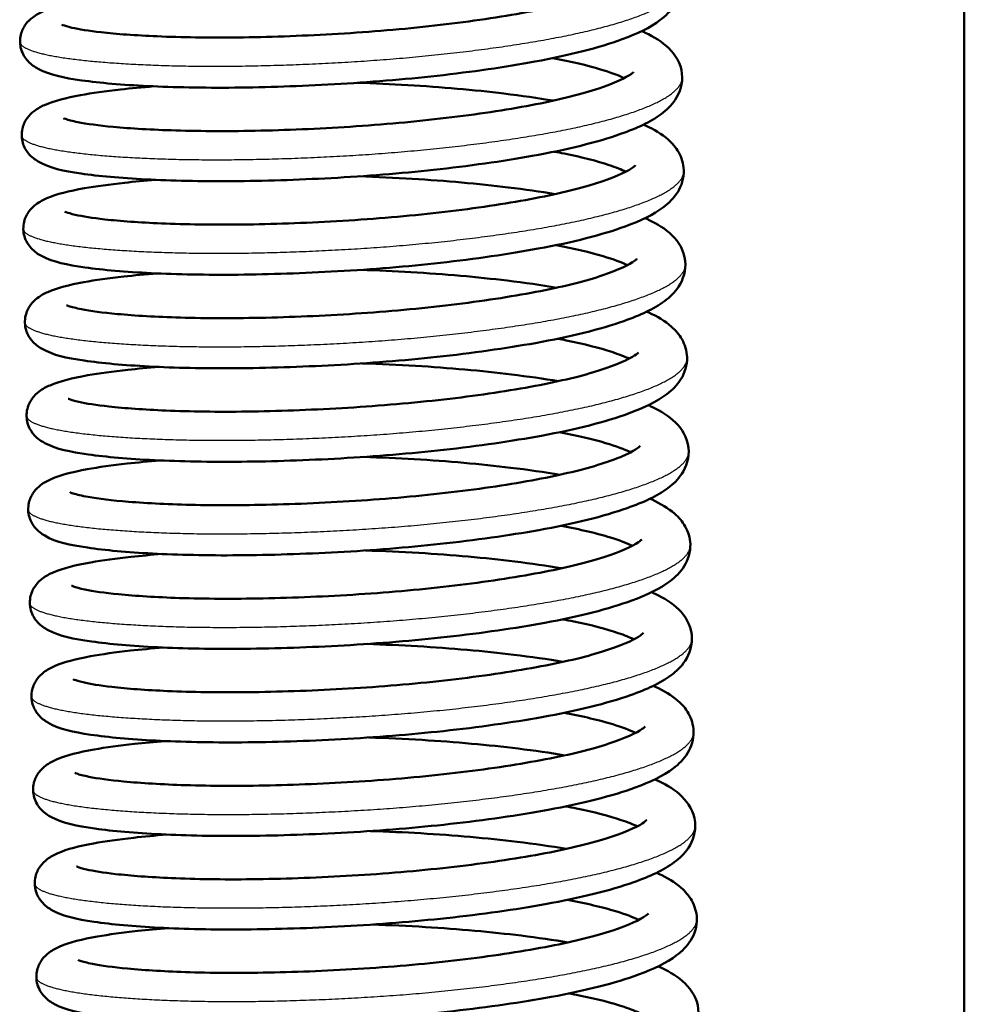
# Model space of a CAD drawing. Header units: millimetres. Extents: x 70 to 1011, y -602 to 1647.
# Tile 7 of 93: x 167 to 188, y 387 to 409. Entities that reach past the tile are written whole.
import ezdxf

# ---------------------------------------------------------------- set-up
doc = ezdxf.new("R2010")
doc.units = ezdxf.units.MM
doc.header["$LTSCALE"] = 0.75
doc.layers.add('Visible', color=7, linetype='Continuous', lineweight=50)
doc.layers.add('Visible Narrow', color=7, linetype='Continuous', lineweight=25)

msp = doc.modelspace()

# ---------------------------------------------------------------- linework, layer by layer
at = {"layer": 'Visible'}
msp.add_line((188.124, 463.688, 12.317), (188.124, 316.32, 12.317), dxfattribs=at)
for points, knots in [([(181.019, 410.426, 10.93), (181.034, 410.419, 10.958), (181.049, 410.412, 10.987), (181.252, 410.318, 11.385), (181.417, 410.223, 11.766), (181.649, 410.019, 12.377), (181.73, 409.928, 12.61), (181.855, 409.704, 13.066), (181.898, 409.569, 13.292), (181.909, 409.255, 13.795), (181.853, 409.082, 14.081), (181.686, 408.813, 14.662), (181.578, 408.709, 14.959), (181.234, 408.448, 15.814), (180.96, 408.319, 16.371), (180.121, 408.011, 17.645), (179.466, 407.845, 18.328), (178.065, 407.587, 19.298), (177.33, 407.481, 19.643), (175.84, 407.315, 20.044), (175.068, 407.253, 20.12), (173.57, 407.168, 20.022), (172.824, 407.142, 19.849), (171.444, 407.129, 19.283), (170.792, 407.142, 18.884), (169.661, 407.197, 17.911), (169.17, 407.239, 17.325), (168.373, 407.353, 16.025), (168.086, 407.408, 15.288), (167.75, 407.586, 14.359), (167.671, 407.635, 14.153), (167.535, 407.784, 13.82), (167.477, 407.873, 13.685), (167.418, 408.079, 13.441), (167.416, 408.195, 13.327), (167.462, 408.382, 13.107), (167.502, 408.459, 13), (167.595, 408.588, 12.759), (167.649, 408.637, 12.623), (167.781, 408.737, 12.267), (167.858, 408.775, 12.044), (168.157, 408.905, 11.212), (168.422, 408.97, 10.609), (169.018, 409.075, 9.64), (169.314, 409.116, 9.248), (169.856, 409.174, 8.668), (170.082, 409.195, 8.456), (170.322, 409.214, 8.259)], [44.302814, 44.302814, 44.302814, 44.302814, 44.312667, 44.312667, 44.439785, 44.439785, 44.518093, 44.518093, 44.59679, 44.59679, 44.696114, 44.696114, 44.795158, 44.795158, 44.983476, 44.983476, 45.26185, 45.26185, 45.500411, 45.500411, 45.727527, 45.727527, 45.951533, 45.951533, 46.174998, 46.174998, 46.399399, 46.399399, 46.63358, 46.63358, 46.700515, 46.700515, 46.750518, 46.750518, 46.797852, 46.797852, 46.838326, 46.838326, 46.884314, 46.884314, 46.955937, 46.955937, 47.152243, 47.152243, 47.298668, 47.298668, 47.391091, 47.391091, 47.391091, 47.391091]), ([(168.338, 408.518, 14.557), (168.338, 408.518, 14.686), (168.347, 408.513, 14.815), (168.398, 408.493, 15.238), (168.468, 408.471, 15.53), (168.713, 408.415, 16.278), (168.933, 408.379, 16.726), (169.538, 408.311, 17.656), (169.958, 408.281, 18.129), (170.957, 408.238, 18.972), (171.56, 408.228, 19.337), (172.853, 408.243, 19.864), (173.561, 408.268, 20.026), (174.975, 408.348, 20.117), (175.699, 408.406, 20.047), (177.063, 408.556, 19.683), (177.722, 408.648, 19.386), (178.882, 408.85, 18.608), (179.401, 408.966, 18.117), (180.207, 409.201, 17.026), (180.516, 409.326, 16.414), (180.764, 409.468, 15.49), (180.811, 409.506, 15.2), (180.836, 409.53, 14.805), (180.839, 409.533, 14.701), (180.839, 409.533, 14.596)], [50.90959, 50.90959, 50.90959, 50.90959, 50.948224, 50.948224, 51.037577, 51.037577, 51.185091, 51.185091, 51.371113, 51.371113, 51.577377, 51.577377, 51.789981, 51.789981, 52.003202, 52.003202, 52.215811, 52.215811, 52.426744, 52.426744, 52.628894, 52.628894, 52.71675, 52.71675, 52.747997, 52.747997, 52.747997, 52.747997]), ([(181.055, 408.375, 10.622), (181.08, 408.364, 10.67), (181.105, 408.352, 10.719), (181.329, 408.246, 11.163), (181.501, 408.142, 11.572), (181.788, 407.86, 12.361), (181.91, 407.666, 12.744), (181.956, 407.235, 13.442), (181.891, 407.025, 13.778), (181.703, 406.743, 14.406), (181.597, 406.643, 14.697), (181.242, 406.38, 15.569), (180.951, 406.248, 16.148), (180.078, 405.938, 17.428), (179.412, 405.775, 18.098), (177.998, 405.521, 19.046), (177.256, 405.416, 19.377), (175.764, 405.255, 19.752), (174.996, 405.194, 19.816), (173.504, 405.113, 19.696), (172.76, 405.089, 19.512), (171.389, 405.079, 18.926), (170.743, 405.094, 18.517), (169.626, 405.152, 17.526), (169.143, 405.195, 16.933), (168.362, 405.312, 15.62), (168.086, 405.363, 14.874), (167.753, 405.557, 13.963), (167.678, 405.609, 13.776), (167.558, 405.753, 13.482), (167.512, 405.832, 13.367), (167.455, 406.021, 13.141), (167.451, 406.135, 13.028), (167.495, 406.324, 12.809), (167.534, 406.402, 12.702), (167.626, 406.532, 12.464), (167.68, 406.582, 12.328), (167.81, 406.682, 11.979), (167.885, 406.72, 11.76), (168.175, 406.848, 10.953), (168.427, 406.911, 10.368), (169.002, 407.017, 9.405), (169.297, 407.058, 9.005), (169.853, 407.12, 8.396), (170.097, 407.143, 8.165), (170.357, 407.164, 7.952)], [48.653924, 48.653924, 48.653924, 48.653924, 48.670654, 48.670654, 48.806488, 48.806488, 48.936288, 48.936288, 49.053018, 49.053018, 49.150148, 49.150148, 49.346172, 49.346172, 49.624058, 49.624058, 49.862561, 49.862561, 50.088273, 50.088273, 50.312237, 50.312237, 50.535768, 50.535768, 50.760291, 50.760291, 50.995449, 50.995449, 51.057051, 51.057051, 51.100075, 51.100075, 51.147056, 51.147056, 51.187577, 51.187577, 51.233222, 51.233222, 51.303333, 51.303333, 51.493387, 51.493387, 51.641411, 51.641411, 51.74154, 51.74154, 51.74154, 51.74154]), ([(180.666, 407.344, 10.794), (180.54, 407.405, 10.401), (180.363, 407.472, 10.022), (179.865, 407.623, 9.198), (179.507, 407.707, 8.763), (179.101, 407.782, 8.387)], [48.9571195, 48.9571195, 48.9571195, 48.9571195, 49.0822583, 49.0822583, 49.2497188, 49.2497188, 49.2497188, 49.2497188]), ([(168.374, 406.467, 14.249), (168.374, 406.467, 14.433), (168.391, 406.459, 14.618), (168.476, 406.429, 15.13), (168.569, 406.403, 15.455), (168.882, 406.341, 16.262), (169.148, 406.305, 16.732), (169.848, 406.239, 17.672), (170.317, 406.212, 18.131), (171.4, 406.179, 18.922), (172.039, 406.177, 19.247), (173.376, 406.208, 19.676), (174.092, 406.24, 19.784), (175.505, 406.336, 19.77), (176.222, 406.403, 19.645), (177.553, 406.567, 19.18), (178.185, 406.664, 18.835), (179.273, 406.876, 17.974), (179.747, 406.996, 17.451), (180.455, 407.231, 16.31), (180.714, 407.359, 15.678), (180.857, 407.462, 14.782), (180.875, 407.483, 14.535), (180.875, 407.483, 14.288)], [46.765241, 46.765241, 46.765241, 46.765241, 46.820511, 46.820511, 46.921162, 46.921162, 47.080727, 47.080727, 47.273379, 47.273379, 47.4831, 47.4831, 47.694775, 47.694775, 47.908219, 47.908219, 48.120475, 48.120475, 48.329216, 48.329216, 48.529436, 48.529436, 48.603328, 48.603328, 48.603328, 48.603328]), ([(174.821, 407.242, 6.373), (175.191, 407.229, 6.375), (175.561, 407.213, 6.407), (176.656, 407.148, 6.592), (177.378, 407.085, 6.838), (178.413, 406.96, 7.388), (178.777, 406.908, 7.627), (179.116, 406.85, 7.897)], [52.2227409, 52.2227409, 52.2227409, 52.2227409, 52.3330852, 52.3330852, 52.556679, 52.556679, 52.6868286, 52.6868286, 52.6868286, 52.6868286]), ([(181.09, 406.325, 10.314), (181.105, 406.318, 10.342), (181.12, 406.311, 10.371), (181.324, 406.217, 10.769), (181.489, 406.122, 11.15), (181.72, 405.918, 11.761), (181.801, 405.826, 11.994), (181.927, 405.603, 12.45), (181.97, 405.468, 12.676), (181.98, 405.154, 13.179), (181.924, 404.981, 13.465), (181.757, 404.712, 14.046), (181.65, 404.608, 14.343), (181.306, 404.347, 15.198), (181.031, 404.218, 15.756), (180.192, 403.909, 17.029), (179.537, 403.744, 17.713), (178.137, 403.486, 18.683), (177.402, 403.38, 19.027), (175.911, 403.214, 19.428), (175.14, 403.151, 19.505), (173.642, 403.067, 19.407), (172.895, 403.041, 19.234), (171.515, 403.028, 18.668), (170.863, 403.041, 18.268), (169.733, 403.096, 17.295), (169.241, 403.138, 16.709), (168.444, 403.252, 15.41), (168.157, 403.307, 14.672), (167.821, 403.484, 13.743), (167.742, 403.534, 13.537), (167.606, 403.683, 13.204), (167.549, 403.772, 13.069), (167.49, 403.978, 12.825), (167.488, 404.093, 12.711), (167.534, 404.281, 12.491), (167.573, 404.358, 12.384), (167.667, 404.486, 12.143), (167.721, 404.536, 12.007), (167.853, 404.635, 11.652), (167.929, 404.674, 11.428), (168.229, 404.804, 10.596), (168.494, 404.868, 9.993), (169.089, 404.974, 9.024), (169.386, 405.014, 8.632), (169.927, 405.073, 8.052), (170.154, 405.094, 7.84), (170.393, 405.113, 7.644)], [53.004473, 53.004473, 53.004473, 53.004473, 53.014326, 53.014326, 53.141444, 53.141444, 53.219752, 53.219752, 53.298449, 53.298449, 53.397773, 53.397773, 53.496817, 53.496817, 53.685135, 53.685135, 53.963509, 53.963509, 54.20207, 54.20207, 54.429186, 54.429186, 54.653192, 54.653192, 54.876657, 54.876657, 55.101058, 55.101058, 55.335239, 55.335239, 55.402174, 55.402174, 55.452177, 55.452177, 55.499511, 55.499511, 55.539985, 55.539985, 55.585973, 55.585973, 55.657596, 55.657596, 55.853902, 55.853902, 56.000327, 56.000327, 56.09275, 56.09275, 56.09275, 56.09275]), ([(180.703, 405.293, 10.49), (180.608, 405.338, 10.194), (180.485, 405.388, 9.906), (180.078, 405.525, 9.14), (179.739, 405.613, 8.684), (179.28, 405.705, 8.215), (179.209, 405.718, 8.146), (179.136, 405.731, 8.078)], [44.8120643, 44.8120643, 44.8120643, 44.8120643, 44.9062875, 44.9062875, 45.0753587, 45.0753587, 45.1052738, 45.1052738, 45.1052738, 45.1052738]), ([(168.409, 404.417, 13.941), (168.409, 404.417, 14.073), (168.419, 404.412, 14.205), (168.471, 404.392, 14.632), (168.542, 404.369, 14.925), (168.79, 404.313, 15.677), (169.013, 404.277, 16.126), (169.622, 404.209, 17.057), (170.045, 404.178, 17.53), (171.049, 404.136, 18.37), (171.653, 404.126, 18.733), (172.949, 404.142, 19.255), (173.658, 404.167, 19.415), (175.073, 404.249, 19.501), (175.796, 404.308, 19.427), (177.159, 404.458, 19.058), (177.816, 404.55, 18.759), (178.973, 404.753, 17.976), (179.489, 404.869, 17.483), (180.29, 405.104, 16.389), (180.597, 405.229, 15.776), (180.84, 405.37, 14.852), (180.885, 405.407, 14.563), (180.908, 405.429, 14.175), (180.91, 405.432, 14.078), (180.91, 405.432, 13.98)], [42.620582, 42.620582, 42.620582, 42.620582, 42.660026, 42.660026, 42.749936, 42.749936, 42.89809, 42.89809, 43.084491, 43.084491, 43.290877, 43.290877, 43.503506, 43.503506, 43.71674, 43.71674, 43.929331, 43.929331, 44.140229, 44.140229, 44.342227, 44.342227, 44.429805, 44.429805, 44.458981, 44.458981, 44.458981, 44.458981]), ([(174.856, 405.191, 6.065), (175.248, 405.178, 6.068), (175.639, 405.16, 6.103), (176.755, 405.093, 6.302), (177.474, 405.028, 6.554), (178.485, 404.904, 7.103), (178.829, 404.855, 7.332), (179.151, 404.8, 7.588)], [56.5738004, 56.5738004, 56.5738004, 56.5738004, 56.6906332, 56.6906332, 56.9142654, 56.9142654, 57.0378571, 57.0378571, 57.0378571, 57.0378571]), ([(181.126, 404.274, 10.006), (181.152, 404.263, 10.054), (181.177, 404.251, 10.103), (181.4, 404.145, 10.547), (181.573, 404.041, 10.956), (181.86, 403.759, 11.745), (181.982, 403.564, 12.128), (182.028, 403.134, 12.826), (181.962, 402.923, 13.162), (181.775, 402.642, 13.79), (181.669, 402.542, 14.081), (181.314, 402.279, 14.953), (181.022, 402.146, 15.532), (180.15, 401.837, 16.812), (179.483, 401.673, 17.483), (178.069, 401.419, 18.431), (177.328, 401.315, 18.761), (175.835, 401.153, 19.136), (175.067, 401.093, 19.2), (173.576, 401.012, 19.08), (172.832, 400.988, 18.896), (171.46, 400.978, 18.31), (170.814, 400.993, 17.901), (169.698, 401.051, 16.911), (169.215, 401.094, 16.317), (168.433, 401.211, 15.004), (168.158, 401.262, 14.258), (167.824, 401.456, 13.347), (167.75, 401.508, 13.16), (167.63, 401.652, 12.866), (167.583, 401.73, 12.751), (167.527, 401.92, 12.525), (167.523, 402.034, 12.412), (167.566, 402.223, 12.193), (167.605, 402.301, 12.087), (167.697, 402.431, 11.848), (167.751, 402.481, 11.713), (167.882, 402.58, 11.363), (167.957, 402.619, 11.144), (168.246, 402.747, 10.337), (168.498, 402.81, 9.752), (169.074, 402.916, 8.789), (169.369, 402.957, 8.389), (169.925, 403.019, 7.78), (170.169, 403.042, 7.549), (170.428, 403.062, 7.336)], [57.355583, 57.355583, 57.355583, 57.355583, 57.372313, 57.372313, 57.508147, 57.508147, 57.637947, 57.637947, 57.754677, 57.754677, 57.851807, 57.851807, 58.047831, 58.047831, 58.325717, 58.325717, 58.56422, 58.56422, 58.789932, 58.789932, 59.013896, 59.013896, 59.237427, 59.237427, 59.46195, 59.46195, 59.697108, 59.697108, 59.75871, 59.75871, 59.801734, 59.801734, 59.848715, 59.848715, 59.889236, 59.889236, 59.934881, 59.934881, 60.004992, 60.004992, 60.195046, 60.195046, 60.34307, 60.34307, 60.443199, 60.443199, 60.443199, 60.443199]), ([(180.737, 403.243, 10.178), (180.609, 403.305, 9.777), (180.428, 403.374, 9.391), (179.926, 403.524, 8.569), (179.573, 403.607, 8.142), (179.173, 403.681, 7.771)], [40.6681696, 40.6681696, 40.6681696, 40.6681696, 40.7957002, 40.7957002, 40.9607119, 40.9607119, 40.9607119, 40.9607119]), ([(168.445, 402.366, 13.633), (168.445, 402.366, 13.822), (168.464, 402.357, 14.012), (168.552, 402.327, 14.532), (168.647, 402.301, 14.859), (168.965, 402.238, 15.671), (169.235, 402.202, 16.143), (169.944, 402.136, 17.082), (170.417, 402.109, 17.54), (171.506, 402.077, 18.326), (172.147, 402.076, 18.647), (173.488, 402.108, 19.068), (174.204, 402.141, 19.172), (175.617, 402.238, 19.149), (176.333, 402.306, 19.02), (177.661, 402.471, 18.546), (178.291, 402.569, 18.198), (179.373, 402.782, 17.33), (179.843, 402.901, 16.804), (180.543, 403.136, 15.66), (180.796, 403.264, 15.027), (180.93, 403.363, 14.142), (180.946, 403.381, 13.907), (180.946, 403.381, 13.672)], [38.47625, 38.47625, 38.47625, 38.47625, 38.532985, 38.532985, 38.634613, 38.634613, 38.795129, 38.795129, 38.988263, 38.988263, 39.198099, 39.198099, 39.409833, 39.409833, 39.623266, 39.623266, 39.835508, 39.835508, 40.04414, 40.04414, 40.244073, 40.244073, 40.314308, 40.314308, 40.314308, 40.314308]), ([(174.893, 403.14, 5.757), (175.263, 403.128, 5.76), (175.632, 403.112, 5.792), (176.728, 403.047, 5.976), (177.45, 402.983, 6.222), (178.485, 402.858, 6.772), (178.849, 402.807, 7.012), (179.188, 402.749, 7.281)], [60.9243999, 60.9243999, 60.9243999, 60.9243999, 61.0347443, 61.0347443, 61.2583381, 61.2583381, 61.3884917, 61.3884917, 61.3884917, 61.3884917]), ([(181.162, 402.223, 9.698), (181.177, 402.217, 9.727), (181.192, 402.21, 9.755), (181.396, 402.116, 10.153), (181.561, 402.021, 10.534), (181.792, 401.816, 11.145), (181.873, 401.725, 11.378), (181.998, 401.502, 11.834), (182.041, 401.367, 12.06), (182.052, 401.053, 12.564), (181.996, 400.88, 12.849), (181.829, 400.611, 13.43), (181.722, 400.507, 13.727), (181.378, 400.245, 14.582), (181.103, 400.116, 15.14), (180.264, 399.808, 16.413), (179.609, 399.643, 17.097), (178.208, 399.385, 18.067), (177.473, 399.279, 18.411), (175.983, 399.113, 18.812), (175.211, 399.05, 18.889), (173.713, 398.965, 18.791), (172.967, 398.94, 18.618), (171.587, 398.927, 18.052), (170.935, 398.94, 17.653), (169.804, 398.995, 16.679), (169.313, 399.037, 16.093), (168.516, 399.151, 14.794), (168.229, 399.206, 14.056), (167.893, 399.383, 13.127), (167.814, 399.433, 12.921), (167.678, 399.582, 12.588), (167.621, 399.671, 12.453), (167.562, 399.876, 12.209), (167.559, 399.992, 12.095), (167.605, 400.18, 11.875), (167.645, 400.257, 11.768), (167.738, 400.385, 11.528), (167.792, 400.435, 11.391), (167.924, 400.534, 11.036), (168.001, 400.573, 10.812), (168.3, 400.702, 9.981), (168.565, 400.767, 9.377), (169.161, 400.873, 8.408), (169.457, 400.913, 8.016), (169.999, 400.972, 7.436), (170.225, 400.993, 7.224), (170.465, 401.012, 7.028)], [61.706132, 61.706132, 61.706132, 61.706132, 61.715985, 61.715985, 61.843103, 61.843103, 61.921411, 61.921411, 62.000108, 62.000108, 62.099432, 62.099432, 62.198476, 62.198476, 62.386794, 62.386794, 62.665169, 62.665169, 62.903729, 62.903729, 63.130845, 63.130845, 63.354851, 63.354851, 63.578316, 63.578316, 63.802717, 63.802717, 64.036898, 64.036898, 64.103833, 64.103833, 64.153836, 64.153836, 64.20117, 64.20117, 64.241644, 64.241644, 64.287632, 64.287632, 64.359255, 64.359255, 64.555561, 64.555561, 64.701986, 64.701986, 64.794409, 64.794409, 64.794409, 64.794409]), ([(180.775, 401.192, 9.874), (180.677, 401.238, 9.569), (180.549, 401.29, 9.273), (180.134, 401.428, 8.5), (179.791, 401.516, 8.044), (179.336, 401.606, 7.583), (179.272, 401.618, 7.522), (179.208, 401.63, 7.462)], [36.5231066, 36.5231066, 36.5231066, 36.5231066, 36.6200069, 36.6200069, 36.7897125, 36.7897125, 36.8162894, 36.8162894, 36.8162894, 36.8162894]), ([(168.481, 400.315, 13.325), (168.481, 400.315, 13.461), (168.491, 400.311, 13.598), (168.546, 400.289, 14.032), (168.619, 400.267, 14.328), (168.872, 400.209, 15.085), (169.099, 400.174, 15.536), (169.716, 400.106, 16.468), (170.143, 400.076, 16.94), (171.153, 400.034, 17.776), (171.76, 400.025, 18.136), (173.06, 400.042, 18.65), (173.77, 400.068, 18.806), (175.185, 400.151, 18.883), (175.909, 400.21, 18.805), (177.268, 400.361, 18.427), (177.923, 400.454, 18.124), (179.075, 400.658, 17.334), (179.588, 400.774, 16.838), (180.381, 401.009, 15.739), (180.683, 401.135, 15.125), (180.918, 401.274, 14.201), (180.961, 401.309, 13.912), (180.98, 401.328, 13.537), (180.982, 401.331, 13.451), (180.982, 401.331, 13.364)], [34.3316, 34.3316, 34.3316, 34.3316, 34.372359, 34.372359, 34.46317, 34.46317, 34.612353, 34.612353, 34.799354, 34.799354, 35.005932, 35.005932, 35.218602, 35.218602, 35.431856, 35.431856, 35.644416, 35.644416, 35.855258, 35.855258, 36.057007, 36.057007, 36.144126, 36.144126, 36.169984, 36.169984, 36.169984, 36.169984]), ([(174.927, 401.09, 5.449), (175.319, 401.077, 5.452), (175.711, 401.059, 5.488), (176.826, 400.991, 5.686), (177.545, 400.927, 5.938), (178.557, 400.803, 6.488), (178.901, 400.753, 6.717), (179.222, 400.699, 6.972)], [65.2754594, 65.2754594, 65.2754594, 65.2754594, 65.3922923, 65.3922923, 65.6159244, 65.6159244, 65.7395247, 65.7395247, 65.7395247, 65.7395247]), ([(181.198, 400.173, 9.39), (181.223, 400.161, 9.439), (181.248, 400.15, 9.487), (181.472, 400.044, 9.931), (181.645, 399.94, 10.34), (181.931, 399.658, 11.129), (182.053, 399.463, 11.512), (182.1, 399.032, 12.21), (182.034, 398.822, 12.546), (181.846, 398.541, 13.174), (181.74, 398.441, 13.465), (181.385, 398.178, 14.337), (181.094, 398.045, 14.916), (180.221, 397.736, 16.196), (179.555, 397.572, 16.867), (178.141, 397.318, 17.815), (177.399, 397.214, 18.145), (175.907, 397.052, 18.52), (175.139, 396.992, 18.584), (173.647, 396.911, 18.464), (172.904, 396.887, 18.28), (171.532, 396.877, 17.694), (170.886, 396.892, 17.285), (169.769, 396.949, 16.295), (169.286, 396.993, 15.701), (168.505, 397.11, 14.388), (168.23, 397.16, 13.642), (167.896, 397.355, 12.732), (167.821, 397.407, 12.544), (167.701, 397.551, 12.25), (167.655, 397.629, 12.135), (167.598, 397.818, 11.91), (167.595, 397.933, 11.796), (167.638, 398.121, 11.578), (167.677, 398.199, 11.471), (167.769, 398.329, 11.232), (167.823, 398.379, 11.097), (167.953, 398.479, 10.747), (168.028, 398.518, 10.529), (168.318, 398.646, 9.721), (168.57, 398.709, 9.136), (169.146, 398.814, 8.173), (169.44, 398.856, 7.773), (169.997, 398.918, 7.164), (170.241, 398.941, 6.933), (170.5, 398.961, 6.72)], [66.057242, 66.057242, 66.057242, 66.057242, 66.073972, 66.073972, 66.209807, 66.209807, 66.339606, 66.339606, 66.456336, 66.456336, 66.553466, 66.553466, 66.74949, 66.74949, 67.027376, 67.027376, 67.265879, 67.265879, 67.491591, 67.491591, 67.715555, 67.715555, 67.939086, 67.939086, 68.163609, 68.163609, 68.398767, 68.398767, 68.460369, 68.460369, 68.503393, 68.503393, 68.550374, 68.550374, 68.590895, 68.590895, 68.63654, 68.63654, 68.706651, 68.706651, 68.896706, 68.896706, 69.044729, 69.044729, 69.144858, 69.144858, 69.144858, 69.144858]), ([(180.811, 399.141, 9.568), (180.678, 399.205, 9.153), (180.49, 399.276, 8.755), (179.981, 399.427, 7.934), (179.635, 399.508, 7.518), (179.244, 399.58, 7.155)], [32.3785675, 32.3785675, 32.3785675, 32.3785675, 32.5104729, 32.5104729, 32.6717354, 32.6717354, 32.6717354, 32.6717354]), ([(168.517, 398.265, 13.017), (168.517, 398.265, 13.029), (168.517, 398.265, 13.04), (168.52, 398.263, 13.271), (168.547, 398.251, 13.489), (168.661, 398.214, 14.061), (168.774, 398.186, 14.412), (169.143, 398.121, 15.258), (169.445, 398.085, 15.741), (170.218, 398.022, 16.677), (170.72, 397.997, 17.121), (171.858, 397.974, 17.862), (172.517, 397.979, 18.152), (173.88, 398.021, 18.509), (174.602, 398.058, 18.578), (176.013, 398.166, 18.485), (176.72, 398.239, 18.32), (178.02, 398.413, 17.782), (178.632, 398.514, 17.402), (179.663, 398.733, 16.483), (180.103, 398.855, 15.935), (180.577, 399.03, 15.053), (180.705, 399.086, 14.758), (180.89, 399.182, 14.179), (180.953, 399.224, 13.896), (181.008, 399.269, 13.426), (181.018, 399.28, 13.241), (181.018, 399.28, 13.056)], [30.186338, 30.186338, 30.186338, 30.186338, 30.189792, 30.189792, 30.255405, 30.255405, 30.365131, 30.365131, 30.533, 30.533, 30.729682, 30.729682, 30.940332, 30.940332, 31.152493, 31.152493, 31.365813, 31.365813, 31.577906, 31.577906, 31.785583, 31.785583, 31.882837, 31.882837, 31.970017, 31.970017, 32.025309, 32.025309, 32.025309, 32.025309]), ([(174.964, 399.039, 5.141), (175.334, 399.027, 5.144), (175.704, 399.01, 5.176), (176.8, 398.946, 5.36), (177.521, 398.882, 5.606), (178.557, 398.757, 6.156), (178.921, 398.705, 6.396), (179.259, 398.648, 6.665)], [69.626059, 69.626059, 69.626059, 69.626059, 69.7364033, 69.7364033, 69.9599971, 69.9599971, 70.0901835, 70.0901835, 70.0901835, 70.0901835]), ([(181.234, 398.122, 9.082), (181.249, 398.115, 9.111), (181.263, 398.109, 9.139), (181.467, 398.015, 9.537), (181.632, 397.919, 9.918), (181.864, 397.715, 10.529), (181.944, 397.624, 10.762), (182.07, 397.401, 11.219), (182.113, 397.265, 11.444), (182.124, 396.952, 11.948), (182.068, 396.778, 12.234), (181.9, 396.51, 12.814), (181.793, 396.405, 13.111), (181.449, 396.144, 13.966), (181.175, 396.015, 14.524), (180.335, 395.707, 15.797), (179.68, 395.541, 16.481), (178.28, 395.283, 17.451), (177.545, 395.177, 17.795), (176.054, 395.012, 18.196), (175.283, 394.949, 18.273), (173.785, 394.864, 18.175), (173.038, 394.839, 18.002), (171.658, 394.825, 17.436), (171.007, 394.838, 17.037), (169.876, 394.894, 16.063), (169.384, 394.936, 15.477), (168.587, 395.05, 14.178), (168.3, 395.105, 13.441), (167.965, 395.282, 12.512), (167.886, 395.331, 12.306), (167.749, 395.481, 11.972), (167.692, 395.569, 11.837), (167.633, 395.775, 11.594), (167.631, 395.891, 11.479), (167.677, 396.079, 11.259), (167.717, 396.155, 11.152), (167.81, 396.284, 10.912), (167.864, 396.333, 10.775), (167.996, 396.433, 10.42), (168.073, 396.472, 10.196), (168.372, 396.601, 9.365), (168.637, 396.666, 8.762), (169.232, 396.771, 7.792), (169.529, 396.812, 7.4), (170.071, 396.871, 6.82), (170.297, 396.892, 6.608), (170.536, 396.911, 6.412)], [70.407791, 70.407791, 70.407791, 70.407791, 70.417645, 70.417645, 70.544762, 70.544762, 70.62307, 70.62307, 70.701767, 70.701767, 70.801091, 70.801091, 70.900136, 70.900136, 71.088454, 71.088454, 71.366828, 71.366828, 71.605388, 71.605388, 71.832504, 71.832504, 72.05651, 72.05651, 72.279975, 72.279975, 72.504376, 72.504376, 72.738557, 72.738557, 72.805492, 72.805492, 72.855495, 72.855495, 72.902829, 72.902829, 72.943303, 72.943303, 72.989291, 72.989291, 73.060914, 73.060914, 73.25722, 73.25722, 73.403645, 73.403645, 73.496068, 73.496068, 73.496068, 73.496068]), ([(180.845, 397.091, 9.256), (180.727, 397.148, 8.885), (180.563, 397.211, 8.528), (180.076, 397.362, 7.698), (179.706, 397.45, 7.243), (179.283, 397.528, 6.849), (179.281, 397.529, 6.848), (179.279, 397.529, 6.847)], [28.2335931, 28.2335931, 28.2335931, 28.2335931, 28.3514356, 28.3514356, 28.5257802, 28.5257802, 28.5264171, 28.5264171, 28.5264171, 28.5264171]), ([(168.553, 396.214, 12.709), (168.553, 396.214, 12.879), (168.568, 396.207, 13.049), (168.643, 396.18, 13.538), (168.73, 396.155, 13.855), (169.024, 396.094, 14.647), (169.279, 396.058, 15.113), (169.955, 395.991, 16.052), (170.412, 395.963, 16.516), (171.472, 395.927, 17.317), (172.099, 395.924, 17.652), (173.425, 395.95, 18.109), (174.142, 395.981, 18.232), (175.56, 396.072, 18.244), (176.279, 396.138, 18.132), (177.619, 396.298, 17.693), (178.258, 396.394, 17.36), (179.364, 396.603, 16.52), (179.849, 396.722, 16.005), (180.583, 396.957, 14.876), (180.857, 397.086, 14.249), (181.028, 397.202, 13.328), (181.052, 397.227, 13.055), (181.054, 397.23, 12.771), (181.054, 397.23, 12.76), (181.054, 397.23, 12.749)], [26.041822, 26.041822, 26.041822, 26.041822, 26.092729, 26.092729, 26.190445, 26.190445, 26.347071, 26.347071, 26.538196, 26.538196, 26.746068, 26.746068, 26.958991, 26.958991, 27.172376, 27.172376, 27.384684, 27.384684, 27.593743, 27.593743, 27.794801, 27.794801, 27.876712, 27.876712, 27.880015, 27.880015, 27.880015, 27.880015]), ([(174.999, 396.988, 4.833), (175.391, 396.976, 4.836), (175.782, 396.958, 4.872), (176.898, 396.89, 5.07), (177.617, 396.826, 5.322), (178.628, 396.702, 5.872), (178.973, 396.652, 6.101), (179.295, 396.597, 6.357)], [73.9771185, 73.9771185, 73.9771185, 73.9771185, 74.0939513, 74.0939513, 74.3175835, 74.3175835, 74.4412722, 74.4412722, 74.4412722, 74.4412722]), ([(181.269, 396.072, 8.774), (181.295, 396.06, 8.823), (181.32, 396.049, 8.871), (181.543, 395.943, 9.316), (181.716, 395.839, 9.724), (182.003, 395.556, 10.513), (182.125, 395.362, 10.896), (182.171, 394.931, 11.594), (182.105, 394.721, 11.931), (181.918, 394.44, 12.558), (181.812, 394.34, 12.85), (181.457, 394.077, 13.721), (181.166, 393.944, 14.3), (180.293, 393.634, 15.58), (179.627, 393.471, 16.251), (178.212, 393.217, 17.199), (177.471, 393.112, 17.529), (175.978, 392.951, 17.904), (175.211, 392.891, 17.968), (173.719, 392.809, 17.849), (172.975, 392.786, 17.664), (171.604, 392.776, 17.078), (170.958, 392.79, 16.669), (169.841, 392.848, 15.679), (169.358, 392.892, 15.086), (168.577, 393.009, 13.773), (168.301, 393.059, 13.027), (167.967, 393.253, 12.116), (167.893, 393.305, 11.928), (167.773, 393.45, 11.634), (167.726, 393.528, 11.52), (167.67, 393.717, 11.294), (167.666, 393.832, 11.18), (167.71, 394.02, 10.962), (167.748, 394.098, 10.855), (167.841, 394.228, 10.616), (167.895, 394.278, 10.481), (168.025, 394.378, 10.132), (168.1, 394.417, 9.913), (168.39, 394.544, 9.105), (168.641, 394.608, 8.52), (169.217, 394.713, 7.557), (169.512, 394.755, 7.157), (170.068, 394.816, 6.548), (170.312, 394.839, 6.317), (170.572, 394.86, 6.105)], [74.758901, 74.758901, 74.758901, 74.758901, 74.775632, 74.775632, 74.911466, 74.911466, 75.041265, 75.041265, 75.157995, 75.157995, 75.255125, 75.255125, 75.451149, 75.451149, 75.729036, 75.729036, 75.967538, 75.967538, 76.19325, 76.19325, 76.417214, 76.417214, 76.640745, 76.640745, 76.865268, 76.865268, 77.100426, 77.100426, 77.162028, 77.162028, 77.205052, 77.205052, 77.252033, 77.252033, 77.292554, 77.292554, 77.338199, 77.338199, 77.40831, 77.40831, 77.598365, 77.598365, 77.746388, 77.746388, 77.846517, 77.846517, 77.846517, 77.846517]), ([(180.882, 395.04, 8.951), (180.791, 395.083, 8.666), (180.674, 395.131, 8.39), (180.279, 395.265, 7.635), (179.946, 395.353, 7.179), (179.482, 395.447, 6.697), (179.4, 395.463, 6.617), (179.315, 395.478, 6.539)], [24.0885867, 24.0885867, 24.0885867, 24.0885867, 24.1789948, 24.1789948, 24.3471436, 24.3471436, 24.3817682, 24.3817682, 24.3817682, 24.3817682]), ([(168.588, 394.164, 12.401), (168.588, 394.164, 12.527), (168.597, 394.159, 12.653), (168.646, 394.14, 13.071), (168.715, 394.118, 13.36), (168.956, 394.062, 14.105), (169.173, 394.026, 14.55), (169.771, 393.958, 15.48), (170.189, 393.927, 15.953), (171.182, 393.884, 16.799), (171.783, 393.874, 17.167), (173.073, 393.888, 17.699), (173.78, 393.912, 17.865), (175.194, 393.992, 17.963), (175.918, 394.049, 17.896), (177.284, 394.198, 17.539), (177.944, 394.289, 17.245), (179.109, 394.491, 16.473), (179.63, 394.606, 15.984), (180.442, 394.841, 14.897), (180.755, 394.967, 14.286), (181.009, 395.11, 13.363), (181.058, 395.148, 13.072), (181.086, 395.175, 12.667), (181.089, 395.179, 12.554), (181.089, 395.179, 12.441)], [21.897133, 21.897133, 21.897133, 21.897133, 21.934757, 21.934757, 22.023418, 22.023418, 22.170125, 22.170125, 22.355667, 22.355667, 22.561775, 22.561775, 22.774346, 22.774346, 22.98755, 22.98755, 23.200182, 23.200182, 23.411158, 23.411158, 23.613495, 23.613495, 23.701695, 23.701695, 23.735548, 23.735548, 23.735548, 23.735548]), ([(175.036, 394.938, 4.525), (175.406, 394.926, 4.528), (175.775, 394.909, 4.56), (176.871, 394.844, 4.745), (177.593, 394.781, 4.99), (178.628, 394.656, 5.54), (178.991, 394.604, 5.779), (179.33, 394.547, 6.048)], [78.327718, 78.327718, 78.327718, 78.327718, 78.4380624, 78.4380624, 78.6616562, 78.6616562, 78.7916898, 78.7916898, 78.7916898, 78.7916898]), ([(181.305, 394.021, 8.466), (181.32, 394.014, 8.495), (181.335, 394.007, 8.524), (181.539, 393.913, 8.921), (181.704, 393.818, 9.302), (181.935, 393.614, 9.914), (182.016, 393.523, 10.146), (182.142, 393.3, 10.603), (182.184, 393.164, 10.828), (182.195, 392.85, 11.332), (182.139, 392.677, 11.618), (181.972, 392.408, 12.198), (181.865, 392.304, 12.496), (181.521, 392.043, 13.35), (181.246, 391.914, 13.908), (180.407, 391.606, 15.181), (179.752, 391.44, 15.865), (178.351, 391.182, 16.835), (177.616, 391.076, 17.179), (176.126, 390.91, 17.58), (175.355, 390.848, 17.657), (173.856, 390.763, 17.559), (173.11, 390.737, 17.386), (171.73, 390.724, 16.82), (171.078, 390.737, 16.421), (169.948, 390.792, 15.447), (169.456, 390.834, 14.862), (168.659, 390.949, 13.562), (168.372, 391.003, 12.825), (168.036, 391.181, 11.896), (167.957, 391.23, 11.69), (167.821, 391.379, 11.356), (167.764, 391.468, 11.222), (167.705, 391.674, 10.978), (167.703, 391.79, 10.863), (167.749, 391.977, 10.644), (167.788, 392.054, 10.537), (167.881, 392.183, 10.296), (167.936, 392.232, 10.16), (168.068, 392.332, 9.804), (168.144, 392.371, 9.58), (168.444, 392.5, 8.749), (168.708, 392.565, 8.146), (169.304, 392.67, 7.177), (169.6, 392.711, 6.785), (170.142, 392.769, 6.204), (170.368, 392.79, 5.993), (170.608, 392.809, 5.796)], [79.10945, 79.10945, 79.10945, 79.10945, 79.119304, 79.119304, 79.246421, 79.246421, 79.324729, 79.324729, 79.403426, 79.403426, 79.50275, 79.50275, 79.601795, 79.601795, 79.790113, 79.790113, 80.068487, 80.068487, 80.307047, 80.307047, 80.534163, 80.534163, 80.758169, 80.758169, 80.981634, 80.981634, 81.206035, 81.206035, 81.440216, 81.440216, 81.507151, 81.507151, 81.557154, 81.557154, 81.604488, 81.604488, 81.644962, 81.644962, 81.69095, 81.69095, 81.762573, 81.762573, 81.958879, 81.958879, 82.105304, 82.105304, 82.197727, 82.197727, 82.197727, 82.197727]), ([(180.917, 392.99, 8.639), (180.794, 393.049, 8.256), (180.623, 393.114, 7.886), (180.129, 393.266, 7.059), (179.765, 393.352, 6.615), (179.351, 393.428, 6.231)], [19.9445905, 19.9445905, 19.9445905, 19.9445905, 20.0665756, 20.0665756, 20.2373223, 20.2373223, 20.2373223, 20.2373223]), ([(168.624, 392.113, 12.094), (168.624, 392.113, 12.273), (168.641, 392.105, 12.453), (168.722, 392.076, 12.957), (168.813, 392.051, 13.28), (169.12, 391.989, 14.082), (169.382, 391.952, 14.55), (170.075, 391.887, 15.49), (170.539, 391.859, 15.951), (171.613, 391.825, 16.743), (172.245, 391.823, 17.071), (173.574, 391.852, 17.51), (174.288, 391.883, 17.624), (175.702, 391.977, 17.621), (176.42, 392.043, 17.502), (177.755, 392.206, 17.047), (178.39, 392.303, 16.708), (179.486, 392.513, 15.856), (179.964, 392.632, 15.336), (180.684, 392.868, 14.2), (180.949, 392.996, 13.571), (181.105, 393.105, 12.659), (181.125, 393.128, 12.395), (181.125, 393.128, 12.133)], [17.752751, 17.752751, 17.752751, 17.752751, 17.806574, 17.806574, 17.906255, 17.906255, 18.064862, 18.064862, 18.257023, 18.257023, 18.465274, 18.465274, 18.676927, 18.676927, 18.890379, 18.890379, 19.102655, 19.102655, 19.311536, 19.311536, 19.512125, 19.512125, 19.590893, 19.590893, 19.590893, 19.590893]), ([(175.071, 392.887, 4.217), (175.462, 392.874, 4.22), (175.854, 392.857, 4.256), (176.969, 392.789, 4.454), (177.689, 392.724, 4.707), (178.7, 392.6, 5.256), (179.045, 392.551, 5.485), (179.366, 392.496, 5.741)], [82.6787775, 82.6787775, 82.6787775, 82.6787775, 82.7956104, 82.7956104, 83.0192425, 83.0192425, 83.1429371, 83.1429371, 83.1429371, 83.1429371]), ([(181.341, 391.97, 8.159), (181.366, 391.959, 8.207), (181.391, 391.947, 8.255), (181.615, 391.841, 8.7), (181.788, 391.737, 9.109), (182.074, 391.455, 9.897), (182.196, 391.261, 10.28), (182.243, 390.83, 10.978), (182.177, 390.62, 11.315), (181.99, 390.338, 11.942), (181.883, 390.238, 12.234), (181.529, 389.976, 13.106), (181.237, 389.843, 13.685), (180.365, 389.533, 14.964), (179.698, 389.37, 15.635), (178.284, 389.116, 16.583), (177.542, 389.011, 16.914), (176.05, 388.85, 17.288), (175.282, 388.79, 17.353), (173.79, 388.708, 17.233), (173.047, 388.684, 17.049), (171.675, 388.674, 16.462), (171.029, 388.689, 16.053), (169.913, 388.747, 15.063), (169.429, 388.79, 14.47), (168.648, 388.908, 13.157), (168.373, 388.958, 12.411), (168.039, 389.152, 11.5), (167.965, 389.204, 11.312), (167.845, 389.349, 11.019), (167.798, 389.427, 10.904), (167.742, 389.616, 10.678), (167.738, 389.731, 10.564), (167.781, 389.919, 10.346), (167.82, 389.997, 10.239), (167.912, 390.127, 10), (167.966, 390.177, 9.865), (168.096, 390.277, 9.516), (168.171, 390.316, 9.297), (168.461, 390.443, 8.49), (168.713, 390.506, 7.904), (169.289, 390.612, 6.941), (169.583, 390.653, 6.542), (170.14, 390.715, 5.933), (170.384, 390.738, 5.702), (170.643, 390.759, 5.489)], [83.46056, 83.46056, 83.46056, 83.46056, 83.477291, 83.477291, 83.613125, 83.613125, 83.742924, 83.742924, 83.859654, 83.859654, 83.956784, 83.956784, 84.152808, 84.152808, 84.430695, 84.430695, 84.669197, 84.669197, 84.894909, 84.894909, 85.118874, 85.118874, 85.342404, 85.342404, 85.566927, 85.566927, 85.802085, 85.802085, 85.863687, 85.863687, 85.906711, 85.906711, 85.953692, 85.953692, 85.994213, 85.994213, 86.039858, 86.039858, 86.109969, 86.109969, 86.300024, 86.300024, 86.448047, 86.448047, 86.548176, 86.548176, 86.548176, 86.548176]), ([(180.954, 390.939, 8.335), (180.862, 390.983, 8.047), (180.743, 391.031, 7.767), (180.345, 391.166, 7.009), (180.01, 391.253, 6.553), (179.546, 391.347, 6.075), (179.468, 391.362, 5.998), (179.387, 391.377, 5.923)], [15.7995454, 15.7995454, 15.7995454, 15.7995454, 15.8910681, 15.8910681, 16.0594887, 16.0594887, 16.0927189, 16.0927189, 16.0927189, 16.0927189]), ([(168.66, 390.062, 11.786), (168.66, 390.062, 11.913), (168.669, 390.058, 12.041), (168.719, 390.038, 12.461), (168.788, 390.016, 12.752), (169.031, 389.96, 13.498), (169.25, 389.924, 13.945), (169.852, 389.856, 14.875), (170.271, 389.826, 15.348), (171.267, 389.782, 16.193), (171.869, 389.772, 16.559), (173.16, 389.787, 17.088), (173.868, 389.811, 17.252), (175.282, 389.892, 17.347), (176.006, 389.95, 17.278), (177.371, 390.098, 16.917), (178.03, 390.19, 16.622), (179.193, 390.392, 15.847), (179.712, 390.508, 15.357), (180.521, 390.743, 14.267), (180.833, 390.868, 13.656), (181.083, 391.011, 12.732), (181.131, 391.049, 12.442), (181.158, 391.074, 12.042), (181.161, 391.078, 11.933), (181.161, 391.078, 11.825)], [13.608084, 13.608084, 13.608084, 13.608084, 13.646233, 13.646233, 13.735255, 13.735255, 13.882383, 13.882383, 14.068176, 14.068176, 14.274365, 14.274365, 14.486954, 14.486954, 14.700166, 14.700166, 14.912786, 14.912786, 15.12374, 15.12374, 15.32598, 15.32598, 15.414002, 15.414002, 15.446495, 15.446495, 15.446495, 15.446495]), ([(175.107, 390.837, 3.909), (175.477, 390.825, 3.912), (175.847, 390.808, 3.944), (176.943, 390.743, 4.129), (177.664, 390.68, 4.374), (178.699, 390.555, 4.924), (179.063, 390.503, 5.164), (179.401, 390.446, 5.433)], [87.0293771, 87.0293771, 87.0293771, 87.0293771, 87.1397214, 87.1397214, 87.3633152, 87.3633152, 87.4933508, 87.4933508, 87.4933508, 87.4933508]), ([(181.377, 389.92, 7.851), (181.392, 389.913, 7.879), (181.407, 389.906, 7.908), (181.61, 389.812, 8.305), (181.775, 389.717, 8.686), (182.007, 389.513, 9.298), (182.088, 389.422, 9.531), (182.213, 389.198, 9.987), (182.256, 389.063, 10.212), (182.267, 388.749, 10.716), (182.211, 388.576, 11.002), (182.044, 388.307, 11.582), (181.936, 388.203, 11.88), (181.592, 387.942, 12.735), (181.318, 387.813, 13.292), (180.479, 387.504, 14.565), (179.824, 387.339, 15.249), (178.423, 387.081, 16.219), (177.688, 386.975, 16.563), (176.198, 386.809, 16.964), (175.426, 386.746, 17.041), (173.928, 386.662, 16.943), (173.182, 386.636, 16.77), (171.802, 386.623, 16.204), (171.15, 386.636, 15.805), (170.019, 386.691, 14.832), (169.527, 386.733, 14.246), (168.731, 386.847, 12.946), (168.444, 386.902, 12.209), (168.108, 387.079, 11.28), (168.029, 387.129, 11.074), (167.893, 387.278, 10.741), (167.835, 387.367, 10.606), (167.776, 387.573, 10.362), (167.774, 387.688, 10.248), (167.82, 387.876, 10.028), (167.86, 387.953, 9.921), (167.953, 388.081, 9.68), (168.007, 388.131, 9.544), (168.139, 388.231, 9.188), (168.216, 388.269, 8.965), (168.515, 388.399, 8.133), (168.78, 388.463, 7.53), (169.376, 388.569, 6.561), (169.672, 388.61, 6.169), (170.214, 388.668, 5.588), (170.44, 388.689, 5.377), (170.679, 388.708, 5.18)], [87.811109, 87.811109, 87.811109, 87.811109, 87.820963, 87.820963, 87.94808, 87.94808, 88.026388, 88.026388, 88.105085, 88.105085, 88.204409, 88.204409, 88.303454, 88.303454, 88.491772, 88.491772, 88.770146, 88.770146, 89.008706, 89.008706, 89.235822, 89.235822, 89.459828, 89.459828, 89.683293, 89.683293, 89.907694, 89.907694, 90.141875, 90.141875, 90.20881, 90.20881, 90.258813, 90.258813, 90.306147, 90.306147, 90.346621, 90.346621, 90.392609, 90.392609, 90.464232, 90.464232, 90.660538, 90.660538, 90.806963, 90.806963, 90.899386, 90.899386, 90.899386, 90.899386]), ([(180.988, 388.889, 8.023), (180.864, 388.949, 7.634), (180.69, 389.015, 7.26), (180.193, 389.166, 6.434), (179.832, 389.251, 5.995), (179.423, 389.327, 5.615)], [11.6555789, 11.6555789, 11.6555789, 11.6555789, 11.779231, 11.779231, 11.948272, 11.948272, 11.948272, 11.948272]), ([(168.696, 388.012, 11.478), (168.696, 388.012, 11.661), (168.713, 388.003, 11.844), (168.797, 387.974, 12.353), (168.889, 387.948, 12.678), (169.2, 387.886, 13.483), (169.465, 387.85, 13.953), (170.163, 387.784, 14.893), (170.631, 387.757, 15.352), (171.708, 387.723, 16.142), (172.342, 387.722, 16.466), (173.673, 387.752, 16.9), (174.388, 387.783, 17.011), (175.802, 387.878, 17.002), (176.519, 387.945, 16.88), (177.852, 388.108, 16.419), (178.486, 388.205, 16.077), (179.577, 388.417, 15.22), (180.053, 388.536, 14.699), (180.767, 388.771, 13.56), (181.029, 388.899, 12.93), (181.178, 389.006, 12.026), (181.197, 389.027, 11.771), (181.197, 389.027, 11.517)], [9.463713, 9.463713, 9.463713, 9.463713, 9.518544, 9.518544, 9.6189, 9.6189, 9.778176, 9.778176, 9.970681, 9.970681, 10.179036, 10.179036, 10.390732, 10.390732, 10.604179, 10.604179, 10.816444, 10.816444, 11.025251, 11.025251, 11.225647, 11.225647, 11.301832, 11.301832, 11.301832, 11.301832]), ([(175.142, 388.786, 3.601), (175.534, 388.773, 3.604), (175.926, 388.755, 3.64), (177.041, 388.688, 3.839), (177.76, 388.623, 4.091), (178.772, 388.499, 4.64), (179.116, 388.45, 4.869), (179.438, 388.395, 5.125)], [91.3804366, 91.3804366, 91.3804366, 91.3804366, 91.4972694, 91.4972694, 91.7209016, 91.7209016, 91.8445987, 91.8445987, 91.8445987, 91.8445987]), ([(181.413, 387.869, 7.543), (181.438, 387.858, 7.591), (181.463, 387.846, 7.64), (181.686, 387.74, 8.084), (181.859, 387.636, 8.493), (182.146, 387.354, 9.282), (182.268, 387.159, 9.664), (182.314, 386.729, 10.363), (182.249, 386.518, 10.699), (182.061, 386.237, 11.326), (181.955, 386.137, 11.618), (181.6, 385.874, 12.49), (181.309, 385.741, 13.069), (180.436, 385.432, 14.349), (179.77, 385.269, 15.019), (178.356, 385.014, 15.967), (177.614, 384.91, 16.298), (176.121, 384.749, 16.673), (175.354, 384.688, 16.737), (173.862, 384.607, 16.617), (173.118, 384.583, 16.433), (171.747, 384.573, 15.846), (171.101, 384.588, 15.438), (169.984, 384.646, 14.447), (169.501, 384.689, 13.854), (168.72, 384.806, 12.541), (168.444, 384.857, 11.795), (168.111, 385.051, 10.884), (168.036, 385.103, 10.697), (167.916, 385.247, 10.403), (167.87, 385.325, 10.288), (167.813, 385.515, 10.062), (167.809, 385.629, 9.948), (167.853, 385.818, 9.73), (167.892, 385.896, 9.623), (167.984, 386.026, 9.384), (168.038, 386.076, 9.249), (168.168, 386.176, 8.9), (168.243, 386.214, 8.681), (168.533, 386.342, 7.874), (168.785, 386.405, 7.289), (169.36, 386.511, 6.326), (169.655, 386.552, 5.926), (170.211, 386.614, 5.317), (170.455, 386.637, 5.086), (170.715, 386.657, 4.873)], [92.162219, 92.162219, 92.162219, 92.162219, 92.17895, 92.17895, 92.314784, 92.314784, 92.444583, 92.444583, 92.561313, 92.561313, 92.658443, 92.658443, 92.854467, 92.854467, 93.132354, 93.132354, 93.370856, 93.370856, 93.596568, 93.596568, 93.820533, 93.820533, 94.044063, 94.044063, 94.268586, 94.268586, 94.503744, 94.503744, 94.565346, 94.565346, 94.60837, 94.60837, 94.655351, 94.655351, 94.695872, 94.695872, 94.741517, 94.741517, 94.811628, 94.811628, 95.001683, 95.001683, 95.149707, 95.149707, 95.249836, 95.249836, 95.249836, 95.249836]), ([(181.025, 386.837, 7.719), (180.931, 386.882, 7.425), (180.809, 386.932, 7.14), (180.405, 387.068, 6.376), (180.067, 387.156, 5.92), (179.607, 387.248, 5.448), (179.534, 387.262, 5.377), (179.459, 387.276, 5.307)], [7.5105275, 7.5105275, 7.5105275, 7.5105275, 7.6039343, 7.6039343, 7.77281, 7.77281, 7.8036857, 7.8036857, 7.8036857, 7.8036857])]:
    msp.add_open_spline(points, degree=3, knots=knots, dxfattribs=at)
at = {"layer": 'Visible Narrow'}
for points, knots in [([(167.423, 408.138, 13.383), (167.425, 408.02, 14.526), (167.782, 407.914, 15.614), (168.514, 407.697, 17.845), (170.421, 407.627, 19.229), (172.329, 407.557, 20.614), (174.682, 407.701, 20.629), (177.036, 407.845, 20.645), (178.936, 408.186, 19.291), (180.836, 408.527, 17.937), (181.556, 408.975, 15.737), (181.907, 409.193, 14.664), (181.903, 409.416, 13.537)], [-0.4673913, -0.4673913, -0.4673913, -0.46521739, -0.46521739, -0.46086957, -0.46086957, -0.45652174, -0.45652174, -0.45217391, -0.45217391, -0.44782609, -0.44782609, -0.44565217, -0.44565217, -0.44565217]), ([(167.459, 406.087, 13.075), (167.461, 405.969, 14.218), (167.818, 405.863, 15.306), (168.55, 405.646, 17.537), (170.457, 405.576, 18.921), (172.364, 405.507, 20.306), (174.718, 405.65, 20.321), (177.071, 405.794, 20.337), (178.971, 406.135, 18.983), (180.872, 406.477, 17.629), (181.592, 406.924, 15.429), (181.943, 407.143, 14.356), (181.939, 407.366, 13.229)], [-0.51086957, -0.51086957, -0.51086957, -0.50869565, -0.50869565, -0.50434783, -0.50434783, -0.5, -0.5, -0.49565217, -0.49565217, -0.49130435, -0.49130435, -0.48913043, -0.48913043, -0.48913043]), ([(167.495, 404.037, 12.767), (167.497, 403.919, 13.91), (167.854, 403.813, 14.998), (168.586, 403.596, 17.229), (170.493, 403.526, 18.613), (172.4, 403.456, 19.998), (174.754, 403.6, 20.014), (177.107, 403.743, 20.029), (179.007, 404.085, 18.675), (180.907, 404.426, 17.321), (181.628, 404.874, 15.121), (181.979, 405.092, 14.049), (181.975, 405.315, 12.921)], [-0.55434783, -0.55434783, -0.55434783, -0.55217391, -0.55217391, -0.54782609, -0.54782609, -0.54347826, -0.54347826, -0.53913043, -0.53913043, -0.53478261, -0.53478261, -0.5326087, -0.5326087, -0.5326087]), ([(167.531, 401.986, 12.459), (167.533, 401.868, 13.602), (167.889, 401.762, 14.69), (168.621, 401.545, 16.921), (170.529, 401.475, 18.306), (172.436, 401.405, 19.69), (174.789, 401.549, 19.706), (177.143, 401.693, 19.721), (179.043, 402.034, 18.367), (180.943, 402.375, 17.013), (181.663, 402.823, 14.813), (182.014, 403.041, 13.741), (182.011, 403.264, 12.613)], [-0.59782609, -0.59782609, -0.59782609, -0.59565217, -0.59565217, -0.59130435, -0.59130435, -0.58695652, -0.58695652, -0.5826087, -0.5826087, -0.57826087, -0.57826087, -0.57608696, -0.57608696, -0.57608696]), ([(167.566, 399.936, 12.151), (167.569, 399.818, 13.295), (167.925, 399.712, 14.382), (168.657, 399.494, 16.613), (170.564, 399.425, 17.998), (172.472, 399.355, 19.382), (174.825, 399.498, 19.398), (177.179, 399.642, 19.413), (179.079, 399.983, 18.059), (180.979, 400.325, 16.705), (181.699, 400.773, 14.505), (182.05, 400.991, 13.433), (182.046, 401.214, 12.305)], [-0.64130435, -0.64130435, -0.64130435, -0.63913043, -0.63913043, -0.63478261, -0.63478261, -0.63043478, -0.63043478, -0.62608696, -0.62608696, -0.62173913, -0.62173913, -0.61956522, -0.61956522, -0.61956522]), ([(167.602, 397.885, 11.843), (167.604, 397.767, 12.987), (167.961, 397.661, 14.074), (168.693, 397.444, 16.305), (170.6, 397.374, 17.69), (172.507, 397.304, 19.074), (174.861, 397.448, 19.09), (177.215, 397.591, 19.105), (179.115, 397.933, 17.751), (181.015, 398.274, 16.397), (181.735, 398.722, 14.197), (182.086, 398.94, 13.125), (182.082, 399.163, 11.997)], [-0.68478261, -0.68478261, -0.68478261, -0.6826087, -0.6826087, -0.67826087, -0.67826087, -0.67391304, -0.67391304, -0.66956522, -0.66956522, -0.66521739, -0.66521739, -0.66304348, -0.66304348, -0.66304348]), ([(167.638, 395.834, 11.535), (167.64, 395.716, 12.679), (167.997, 395.61, 13.766), (168.729, 395.393, 15.997), (170.636, 395.323, 17.382), (172.543, 395.254, 18.766), (174.897, 395.397, 18.782), (177.25, 395.541, 18.797), (179.15, 395.882, 17.443), (181.051, 396.224, 16.089), (181.771, 396.671, 13.889), (182.122, 396.89, 12.817), (182.118, 397.113, 11.689)], [-0.72826087, -0.72826087, -0.72826087, -0.72608696, -0.72608696, -0.72173913, -0.72173913, -0.7173913, -0.7173913, -0.71304348, -0.71304348, -0.70869565, -0.70869565, -0.70652174, -0.70652174, -0.70652174]), ([(167.674, 393.784, 11.227), (167.676, 393.666, 12.371), (168.033, 393.56, 13.458), (168.765, 393.342, 15.689), (170.672, 393.273, 17.074), (172.579, 393.203, 18.459), (174.933, 393.347, 18.474), (177.286, 393.49, 18.489), (179.186, 393.832, 17.135), (181.086, 394.173, 15.782), (181.807, 394.621, 13.581), (182.158, 394.839, 12.509), (182.154, 395.062, 11.381)], [-0.77173913, -0.77173913, -0.77173913, -0.76956522, -0.76956522, -0.76521739, -0.76521739, -0.76086957, -0.76086957, -0.75652174, -0.75652174, -0.75217391, -0.75217391, -0.75, -0.75, -0.75]), ([(167.71, 391.733, 10.919), (167.712, 391.615, 12.063), (168.068, 391.509, 13.15), (168.8, 391.292, 15.381), (170.708, 391.222, 16.766), (172.615, 391.152, 18.151), (174.968, 391.296, 18.166), (177.322, 391.44, 18.181), (179.222, 391.781, 16.828), (181.122, 392.122, 15.474), (181.842, 392.57, 13.274), (182.193, 392.788, 12.201), (182.19, 393.011, 11.073)], [-0.81521739, -0.81521739, -0.81521739, -0.81304348, -0.81304348, -0.80869565, -0.80869565, -0.80434783, -0.80434783, -0.8, -0.8, -0.79565217, -0.79565217, -0.79347826, -0.79347826, -0.79347826]), ([(167.745, 389.682, 10.612), (167.747, 389.565, 11.755), (168.104, 389.459, 12.842), (168.836, 389.241, 15.073), (170.743, 389.171, 16.458), (172.651, 389.102, 17.843), (175.004, 389.245, 17.858), (177.358, 389.389, 17.874), (179.258, 389.73, 16.52), (181.158, 390.072, 15.166), (181.878, 390.519, 12.966), (182.229, 390.738, 11.893), (182.225, 390.961, 10.765)], [-0.85869565, -0.85869565, -0.85869565, -0.85652174, -0.85652174, -0.85217391, -0.85217391, -0.84782609, -0.84782609, -0.84347826, -0.84347826, -0.83913043, -0.83913043, -0.83695652, -0.83695652, -0.83695652]), ([(167.781, 387.632, 10.304), (167.783, 387.514, 11.447), (168.14, 387.408, 12.535), (168.872, 387.191, 14.765), (170.779, 387.121, 16.15), (172.686, 387.051, 17.535), (175.04, 387.195, 17.55), (177.393, 387.338, 17.566), (179.294, 387.68, 16.212), (181.194, 388.021, 14.858), (181.914, 388.469, 12.658), (182.265, 388.687, 11.585), (182.261, 388.91, 10.458)], [-0.90217391, -0.90217391, -0.90217391, -0.9, -0.9, -0.89565217, -0.89565217, -0.89130435, -0.89130435, -0.88695652, -0.88695652, -0.8826087, -0.8826087, -0.88043478, -0.88043478, -0.88043478])]:
    msp.add_rational_spline(points, [0.975528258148, 0.975528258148, 1, 0.951056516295, 1, 0.951056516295, 1, 0.951056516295, 1, 0.951056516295, 1, 0.975528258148, 0.975528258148], degree=2, knots=knots, dxfattribs=at)

doc.saveas('drawing.dxf')
